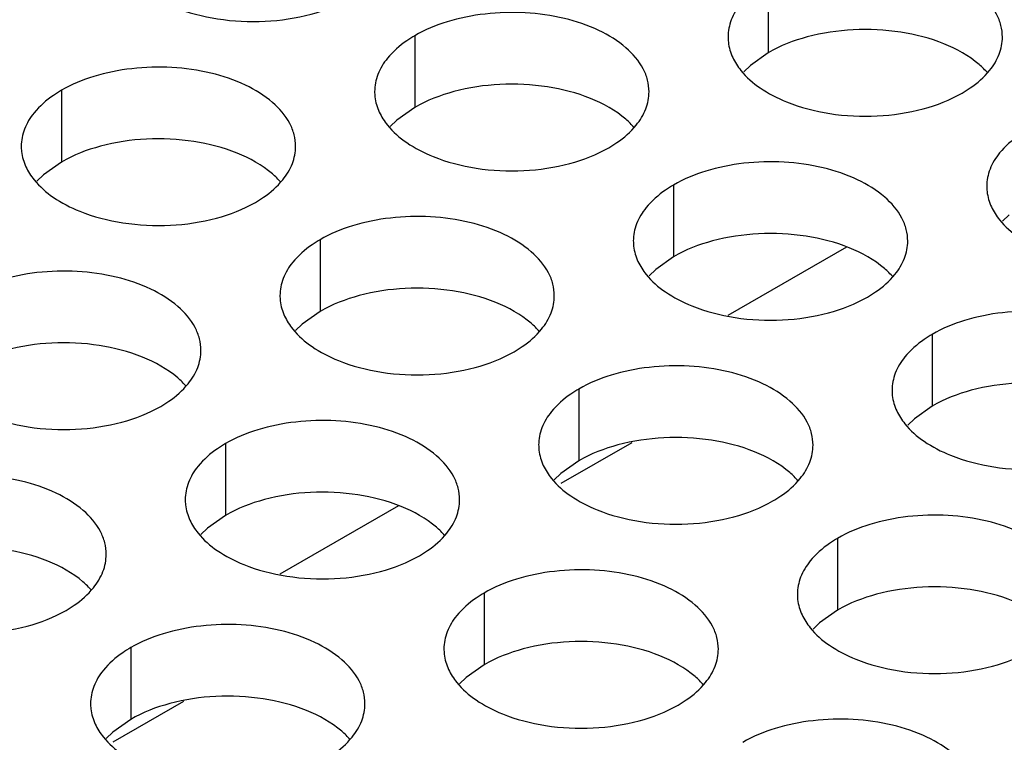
# Model space of a CAD drawing. Header units: inches. Extents: x 0 to 34, y 0 to 22.
# Tile 53 of 155: x 16.592 to 16.771, y 19.615 to 19.747. Entities that reach past the tile are written whole.
import ezdxf

# ---------------------------------------------------------------- set-up
doc = ezdxf.new("R2010")
doc.units = ezdxf.units.IN
doc.header["$LTSCALE"] = 1.87
doc.header["$MEASUREMENT"] = 0
doc.layers.get('0').update_dxf_attribs({"linetype": 'CONTINUOUS'})
doc.layers.add('02___PRT_ALL_AXES', color=7, linetype='CONTINUOUS')

msp = doc.modelspace()

# ---------------------------------------------------------------- linework, layer by layer
at = {"color": 3, "linetype": 'CONTINUOUS'}
for p, q in [((16.7427, 19.70527), (16.72107, 19.69278)), ((16.66105, 19.65812), (16.63943, 19.64564))]:
    msp.add_line(p, q, dxfattribs=at)
at = {"color": 7, "linetype": 'CONTINUOUS'}
for p, q in [((16.70356, 19.6696), (16.69067, 19.66216)), ((16.62191, 19.62246), (16.60902, 19.61502))]:
    msp.add_line(p, q, dxfattribs=at)
at = {"layer": '02___PRT_ALL_AXES', "color": 7, "linetype": 'CONTINUOUS'}
for p, q in [((16.72843, 19.75376), (16.72843, 19.7407)), ((16.66403, 19.7438), (16.66403, 19.73073)), ((16.72843, 19.7407), (16.72517, 19.73838)), ((16.72517, 19.73838), (16.72396, 19.73719)), ((16.59964, 19.73384), (16.59964, 19.72077)), ((16.66403, 19.73073), (16.66078, 19.72842)), ((16.66078, 19.72842), (16.65957, 19.72723)), ((16.59964, 19.72077), (16.59638, 19.71846)), ((16.59638, 19.71846), (16.59517, 19.71726)), ((16.71117, 19.71658), (16.71117, 19.70352)), ((16.77231, 19.71116), (16.7711, 19.70997)), ((16.64678, 19.70662), (16.64678, 19.69355)), ((16.71117, 19.70352), (16.70792, 19.7012)), ((16.70792, 19.7012), (16.70671, 19.70001)), ((16.64678, 19.69355), (16.64352, 19.69124)), ((16.64352, 19.69124), (16.64231, 19.69005)), ((16.75831, 19.68936), (16.75831, 19.6763)), ((16.69392, 19.6794), (16.69392, 19.66634)), ((16.75831, 19.6763), (16.75506, 19.67398)), ((16.75506, 19.67398), (16.75385, 19.67279)), ((16.62952, 19.66944), (16.62952, 19.65637)), ((16.69392, 19.66634), (16.69066, 19.66402)), ((16.69066, 19.66402), (16.68945, 19.66283)), ((16.62952, 19.65637), (16.62627, 19.65406)), ((16.62627, 19.65406), (16.62506, 19.65287)), ((16.74106, 19.65218), (16.74106, 19.63912)), ((16.67666, 19.64222), (16.67666, 19.62915)), ((16.74106, 19.63912), (16.7378, 19.6368)), ((16.7378, 19.6368), (16.73659, 19.63561)), ((16.61227, 19.63226), (16.61227, 19.61919)), ((16.67666, 19.62915), (16.67341, 19.62684)), ((16.67341, 19.62684), (16.6722, 19.62565)), ((16.61227, 19.61919), (16.60901, 19.61688)), ((16.60901, 19.61688), (16.6078, 19.61568))]:
    msp.add_line(p, q, dxfattribs=at)
at = {"layer": '02___PRT_ALL_AXES', "color": 3, "linetype": 'CONTINUOUS'}
for points, knots in [([(16.7711, 19.74354), (16.7711, 19.74426), (16.77092, 19.74572), (16.76976, 19.74863), (16.76684, 19.75199), (16.76182, 19.75504), (16.75555, 19.75714), (16.74853, 19.75812), (16.7413, 19.75793), (16.73447, 19.75656), (16.73028, 19.75483), (16.72843, 19.75376)], [0, 0, 0, 0, 0.042883, 0.087524, 0.186914, 0.304219, 0.43794, 0.582356, 0.729558, 0.871282, 1, 1, 1, 1]), ([(16.62023, 19.74899), (16.62275, 19.74797), (16.62823, 19.74656), (16.6367, 19.74615), (16.64494, 19.74737), (16.65003, 19.74932), (16.65225, 19.7506)], [0, 0, 0, 0, 0.247189, 0.509885, 0.767301, 1, 1, 1, 1]), ([(16.72345, 19.74965), (16.72272, 19.74876), (16.72155, 19.74684), (16.72111, 19.74462), (16.72111, 19.74356)], [0, 0, 0, 0, 0.520681, 1, 1, 1, 1]), ([(16.70671, 19.73358), (16.70671, 19.73429), (16.70652, 19.73575), (16.70537, 19.73866), (16.70245, 19.74202), (16.69743, 19.74507), (16.69116, 19.74717), (16.68413, 19.74816), (16.6769, 19.74796), (16.67007, 19.7466), (16.66588, 19.74487), (16.66403, 19.7438)], [0, 0, 0, 0, 0.042883, 0.087524, 0.186914, 0.304219, 0.43794, 0.582356, 0.729558, 0.871282, 1, 1, 1, 1]), ([(16.66403, 19.7438), (16.66353, 19.74351), (16.66171, 19.74236), (16.66004, 19.74092), (16.65905, 19.73969)], [0, 0, 0, 0, 0.268123, 1, 1, 1, 1]), ([(16.72111, 19.74356), (16.72111, 19.74325), (16.72118, 19.74196), (16.72155, 19.7407), (16.72196, 19.73982)], [0, 0, 0, 0, 0.245663, 1, 1, 1, 1]), ([(16.76876, 19.73745), (16.76949, 19.73835), (16.77066, 19.74026), (16.7711, 19.74249), (16.7711, 19.74354)], [0, 0, 0, 0, 0.520681, 1, 1, 1, 1]), ([(16.65905, 19.73969), (16.65833, 19.7388), (16.65715, 19.73688), (16.65671, 19.73466), (16.65671, 19.7336)], [0, 0, 0, 0, 0.520681, 1, 1, 1, 1]), ([(16.72196, 19.73982), (16.72235, 19.73897), (16.72373, 19.73684), (16.72704, 19.73397), (16.73008, 19.73241), (16.73177, 19.73173)], [0, 0, 0, 0, 0.215502, 0.580331, 1, 1, 1, 1]), ([(16.64231, 19.72362), (16.64231, 19.72433), (16.64213, 19.72579), (16.64097, 19.7287), (16.63805, 19.73206), (16.63303, 19.73511), (16.62676, 19.73721), (16.61974, 19.7382), (16.61251, 19.738), (16.60568, 19.73663), (16.60149, 19.7349), (16.59964, 19.73384)], [0, 0, 0, 0, 0.042883, 0.087524, 0.186914, 0.304219, 0.43794, 0.582356, 0.729558, 0.871282, 1, 1, 1, 1]), ([(16.76378, 19.73335), (16.76428, 19.73364), (16.76611, 19.73478), (16.76777, 19.73623), (16.76876, 19.73745)], [0, 0, 0, 0, 0.268123, 1, 1, 1, 1]), ([(16.59964, 19.73384), (16.59914, 19.73355), (16.59731, 19.7324), (16.59565, 19.73096), (16.59466, 19.72973)], [0, 0, 0, 0, 0.268123, 1, 1, 1, 1]), ([(16.65671, 19.7336), (16.65671, 19.73329), (16.65678, 19.732), (16.65715, 19.73074), (16.65756, 19.72986)], [0, 0, 0, 0, 0.245663, 1, 1, 1, 1]), ([(16.70437, 19.72749), (16.70509, 19.72838), (16.70627, 19.7303), (16.70671, 19.73252), (16.70671, 19.73358)], [0, 0, 0, 0, 0.520681, 1, 1, 1, 1]), ([(16.73177, 19.73173), (16.73428, 19.73071), (16.73977, 19.7293), (16.74824, 19.72889), (16.75647, 19.73011), (16.76157, 19.73207), (16.76378, 19.73335)], [0, 0, 0, 0, 0.247189, 0.509885, 0.767301, 1, 1, 1, 1]), ([(16.59466, 19.72973), (16.59393, 19.72884), (16.59276, 19.72692), (16.59232, 19.7247), (16.59232, 19.72364)], [0, 0, 0, 0, 0.520681, 1, 1, 1, 1]), ([(16.65756, 19.72986), (16.65795, 19.72901), (16.65933, 19.72688), (16.66264, 19.724), (16.66569, 19.72245), (16.66737, 19.72177)], [0, 0, 0, 0, 0.215502, 0.580331, 1, 1, 1, 1]), ([(16.69939, 19.72338), (16.69989, 19.72367), (16.70171, 19.72482), (16.70337, 19.72626), (16.70437, 19.72749)], [0, 0, 0, 0, 0.268123, 1, 1, 1, 1]), ([(16.77557, 19.72654), (16.77507, 19.72625), (16.77324, 19.72511), (16.77158, 19.72366), (16.77059, 19.72244)], [0, 0, 0, 0, 0.268123, 1, 1, 1, 1]), ([(16.59232, 19.72364), (16.59232, 19.72332), (16.59239, 19.72204), (16.59276, 19.72077), (16.59317, 19.71989)], [0, 0, 0, 0, 0.245663, 1, 1, 1, 1]), ([(16.63997, 19.71753), (16.6407, 19.71842), (16.64187, 19.72034), (16.64231, 19.72256), (16.64231, 19.72362)], [0, 0, 0, 0, 0.520681, 1, 1, 1, 1]), ([(16.66737, 19.72177), (16.66989, 19.72075), (16.67537, 19.71934), (16.68384, 19.71893), (16.69208, 19.72015), (16.69717, 19.72211), (16.69939, 19.72338)], [0, 0, 0, 0, 0.247189, 0.509885, 0.767301, 1, 1, 1, 1]), ([(16.77059, 19.72244), (16.76986, 19.72154), (16.76869, 19.71963), (16.76825, 19.7174), (16.76825, 19.71635)], [0, 0, 0, 0, 0.520681, 1, 1, 1, 1]), ([(16.75385, 19.70636), (16.75385, 19.70708), (16.75366, 19.70853), (16.75251, 19.71145), (16.74959, 19.71481), (16.74457, 19.71786), (16.7383, 19.71996), (16.73127, 19.72094), (16.72405, 19.72075), (16.71721, 19.71938), (16.71302, 19.71765), (16.71117, 19.71658)], [0, 0, 0, 0, 0.042883, 0.087524, 0.186914, 0.304219, 0.43794, 0.582356, 0.729558, 0.871282, 1, 1, 1, 1]), ([(16.59317, 19.71989), (16.59356, 19.71905), (16.59494, 19.71692), (16.59825, 19.71404), (16.60129, 19.71248), (16.60298, 19.7118)], [0, 0, 0, 0, 0.215502, 0.580331, 1, 1, 1, 1]), ([(16.63499, 19.71342), (16.63549, 19.71371), (16.63732, 19.71486), (16.63898, 19.7163), (16.63997, 19.71753)], [0, 0, 0, 0, 0.268123, 1, 1, 1, 1]), ([(16.71117, 19.71658), (16.71067, 19.71629), (16.70885, 19.71514), (16.70719, 19.7137), (16.70619, 19.71247)], [0, 0, 0, 0, 0.268123, 1, 1, 1, 1]), ([(16.76825, 19.71635), (16.76825, 19.71603), (16.76832, 19.71474), (16.76869, 19.71348), (16.7691, 19.7126)], [0, 0, 0, 0, 0.245663, 1, 1, 1, 1]), ([(16.60298, 19.7118), (16.60549, 19.71079), (16.61098, 19.70938), (16.61945, 19.70897), (16.62768, 19.71019), (16.63278, 19.71214), (16.63499, 19.71342)], [0, 0, 0, 0, 0.247189, 0.509885, 0.767301, 1, 1, 1, 1]), ([(16.70619, 19.71247), (16.70547, 19.71158), (16.70429, 19.70966), (16.70385, 19.70744), (16.70385, 19.70638)], [0, 0, 0, 0, 0.520681, 1, 1, 1, 1]), ([(16.7691, 19.7126), (16.76949, 19.71175), (16.77087, 19.70962), (16.77418, 19.70675), (16.77722, 19.70519), (16.77891, 19.70451)], [0, 0, 0, 0, 0.215502, 0.580331, 1, 1, 1, 1]), ([(16.68945, 19.6964), (16.68945, 19.69711), (16.68927, 19.69857), (16.68812, 19.70148), (16.68519, 19.70484), (16.68017, 19.70789), (16.6739, 19.70999), (16.66688, 19.71098), (16.65965, 19.71078), (16.65282, 19.70941), (16.64863, 19.70769), (16.64678, 19.70662)], [0, 0, 0, 0, 0.042883, 0.087524, 0.186914, 0.304219, 0.43794, 0.582356, 0.729558, 0.871282, 1, 1, 1, 1]), ([(16.64678, 19.70662), (16.64628, 19.70633), (16.64445, 19.70518), (16.64279, 19.70374), (16.6418, 19.70251)], [0, 0, 0, 0, 0.268123, 1, 1, 1, 1]), ([(16.70385, 19.70638), (16.70385, 19.70607), (16.70392, 19.70478), (16.70429, 19.70352), (16.7047, 19.70264)], [0, 0, 0, 0, 0.245663, 1, 1, 1, 1]), ([(16.75151, 19.70027), (16.75223, 19.70117), (16.75341, 19.70308), (16.75385, 19.70531), (16.75385, 19.70636)], [0, 0, 0, 0, 0.520681, 1, 1, 1, 1]), ([(16.62506, 19.68644), (16.62506, 19.68715), (16.62487, 19.68861), (16.62372, 19.69152), (16.6208, 19.69488), (16.61578, 19.69793), (16.60951, 19.70003), (16.60248, 19.70102), (16.59526, 19.70082), (16.58842, 19.69945), (16.58423, 19.69772), (16.58238, 19.69665)], [0, 0, 0, 0, 0.042883, 0.087524, 0.186914, 0.304219, 0.43794, 0.582356, 0.729558, 0.871282, 1, 1, 1, 1]), ([(16.6418, 19.70251), (16.64107, 19.70162), (16.6399, 19.6997), (16.63946, 19.69748), (16.63946, 19.69642)], [0, 0, 0, 0, 0.520681, 1, 1, 1, 1]), ([(16.7047, 19.70264), (16.70509, 19.70179), (16.70647, 19.69966), (16.70978, 19.69679), (16.71283, 19.69523), (16.71451, 19.69455)], [0, 0, 0, 0, 0.215502, 0.580331, 1, 1, 1, 1]), ([(16.74653, 19.69617), (16.74703, 19.69646), (16.74885, 19.6976), (16.75051, 19.69904), (16.75151, 19.70027)], [0, 0, 0, 0, 0.268123, 1, 1, 1, 1]), ([(16.63946, 19.69642), (16.63946, 19.6961), (16.63953, 19.69482), (16.6399, 19.69355), (16.64031, 19.69267)], [0, 0, 0, 0, 0.245663, 1, 1, 1, 1]), ([(16.68711, 19.69031), (16.68784, 19.6912), (16.68901, 19.69312), (16.68945, 19.69534), (16.68945, 19.6964)], [0, 0, 0, 0, 0.520681, 1, 1, 1, 1]), ([(16.71451, 19.69455), (16.71703, 19.69353), (16.72251, 19.69212), (16.73098, 19.69171), (16.73922, 19.69293), (16.74431, 19.69489), (16.74653, 19.69617)], [0, 0, 0, 0, 0.247189, 0.509885, 0.767301, 1, 1, 1, 1]), ([(16.64031, 19.69267), (16.6407, 19.69183), (16.64208, 19.6897), (16.64539, 19.68682), (16.64843, 19.68527), (16.65012, 19.68459)], [0, 0, 0, 0, 0.215502, 0.580331, 1, 1, 1, 1]), ([(16.80099, 19.67915), (16.80099, 19.67986), (16.8008, 19.68132), (16.79965, 19.68423), (16.79673, 19.68759), (16.79171, 19.69064), (16.78544, 19.69274), (16.77841, 19.69372), (16.77119, 19.69353), (16.76436, 19.69216), (16.76016, 19.69043), (16.75831, 19.68936)], [0, 0, 0, 0, 0.042883, 0.087524, 0.186914, 0.304219, 0.43794, 0.582356, 0.729558, 0.871282, 1, 1, 1, 1]), ([(16.68213, 19.6862), (16.68263, 19.68649), (16.68446, 19.68764), (16.68612, 19.68908), (16.68711, 19.69031)], [0, 0, 0, 0, 0.268123, 1, 1, 1, 1]), ([(16.75831, 19.68936), (16.75781, 19.68907), (16.75599, 19.68792), (16.75433, 19.68648), (16.75333, 19.68526)], [0, 0, 0, 0, 0.268123, 1, 1, 1, 1]), ([(16.62272, 19.68035), (16.62344, 19.68124), (16.62462, 19.68316), (16.62506, 19.68538), (16.62506, 19.68644)], [0, 0, 0, 0, 0.520681, 1, 1, 1, 1]), ([(16.65012, 19.68459), (16.65263, 19.68357), (16.65812, 19.68216), (16.66659, 19.68175), (16.67482, 19.68297), (16.67992, 19.68492), (16.68213, 19.6862)], [0, 0, 0, 0, 0.247189, 0.509885, 0.767301, 1, 1, 1, 1]), ([(16.75333, 19.68526), (16.75261, 19.68436), (16.75143, 19.68245), (16.75099, 19.68022), (16.75099, 19.67916)], [0, 0, 0, 0, 0.520681, 1, 1, 1, 1]), ([(16.73659, 19.66918), (16.73659, 19.66989), (16.73641, 19.67135), (16.73526, 19.67426), (16.73233, 19.67763), (16.72731, 19.68068), (16.72104, 19.68278), (16.71402, 19.68376), (16.70679, 19.68356), (16.69996, 19.6822), (16.69577, 19.68047), (16.69392, 19.6794)], [0, 0, 0, 0, 0.042883, 0.087524, 0.186914, 0.304219, 0.43794, 0.582356, 0.729558, 0.871282, 1, 1, 1, 1]), ([(16.61774, 19.67624), (16.61824, 19.67653), (16.62006, 19.67768), (16.62172, 19.67912), (16.62272, 19.68035)], [0, 0, 0, 0, 0.268123, 1, 1, 1, 1]), ([(16.69392, 19.6794), (16.69342, 19.67911), (16.69159, 19.67796), (16.68993, 19.67652), (16.68894, 19.67529)], [0, 0, 0, 0, 0.268123, 1, 1, 1, 1]), ([(16.75099, 19.67916), (16.75099, 19.67885), (16.75106, 19.67756), (16.75143, 19.6763), (16.75184, 19.67542)], [0, 0, 0, 0, 0.245663, 1, 1, 1, 1]), ([(16.58572, 19.67462), (16.58824, 19.67361), (16.59372, 19.67219), (16.60219, 19.67179), (16.61043, 19.673), (16.61552, 19.67496), (16.61774, 19.67624)], [0, 0, 0, 0, 0.247189, 0.509885, 0.767301, 1, 1, 1, 1]), ([(16.68894, 19.67529), (16.68822, 19.6744), (16.68704, 19.67248), (16.6866, 19.67026), (16.6866, 19.6692)], [0, 0, 0, 0, 0.520681, 1, 1, 1, 1]), ([(16.75184, 19.67542), (16.75223, 19.67457), (16.75361, 19.67244), (16.75692, 19.66957), (16.75997, 19.66801), (16.76165, 19.66733)], [0, 0, 0, 0, 0.215502, 0.580331, 1, 1, 1, 1]), ([(16.6722, 19.65922), (16.6722, 19.65993), (16.67201, 19.66139), (16.67086, 19.6643), (16.66794, 19.66766), (16.66292, 19.67071), (16.65665, 19.67281), (16.64962, 19.6738), (16.6424, 19.6736), (16.63557, 19.67223), (16.63137, 19.6705), (16.62952, 19.66944)], [0, 0, 0, 0, 0.042883, 0.087524, 0.186914, 0.304219, 0.43794, 0.582356, 0.729558, 0.871282, 1, 1, 1, 1]), ([(16.62952, 19.66944), (16.62902, 19.66915), (16.6272, 19.668), (16.62554, 19.66656), (16.62454, 19.66533)], [0, 0, 0, 0, 0.268123, 1, 1, 1, 1]), ([(16.6866, 19.6692), (16.6866, 19.66889), (16.68667, 19.6676), (16.68704, 19.66634), (16.68745, 19.66546)], [0, 0, 0, 0, 0.245663, 1, 1, 1, 1]), ([(16.73425, 19.66309), (16.73498, 19.66399), (16.73615, 19.6659), (16.73659, 19.66812), (16.73659, 19.66918)], [0, 0, 0, 0, 0.520681, 1, 1, 1, 1]), ([(16.76165, 19.66733), (16.76417, 19.66631), (16.76965, 19.6649), (16.77813, 19.66449), (16.78636, 19.66571), (16.79145, 19.66767), (16.79367, 19.66895)], [0, 0, 0, 0, 0.247189, 0.509885, 0.767301, 1, 1, 1, 1]), ([(16.62454, 19.66533), (16.62382, 19.66444), (16.62264, 19.66252), (16.6222, 19.6603), (16.6222, 19.65924)], [0, 0, 0, 0, 0.520681, 1, 1, 1, 1]), ([(16.68745, 19.66546), (16.68784, 19.66461), (16.68922, 19.66248), (16.69253, 19.65961), (16.69557, 19.65805), (16.69726, 19.65737)], [0, 0, 0, 0, 0.215502, 0.580331, 1, 1, 1, 1]), ([(16.6078, 19.64926), (16.6078, 19.64997), (16.60762, 19.65143), (16.60647, 19.65434), (16.60354, 19.6577), (16.59852, 19.66075), (16.59225, 19.66285), (16.58523, 19.66384), (16.578, 19.66364), (16.57117, 19.66227), (16.56698, 19.66054), (16.56513, 19.65947)], [0, 0, 0, 0, 0.042883, 0.087524, 0.186914, 0.304219, 0.43794, 0.582356, 0.729558, 0.871282, 1, 1, 1, 1]), ([(16.72927, 19.65899), (16.72977, 19.65927), (16.7316, 19.66042), (16.73326, 19.66186), (16.73425, 19.66309)], [0, 0, 0, 0, 0.268123, 1, 1, 1, 1]), ([(16.6222, 19.65924), (16.6222, 19.65892), (16.62227, 19.65764), (16.62264, 19.65637), (16.62305, 19.65549)], [0, 0, 0, 0, 0.245663, 1, 1, 1, 1]), ([(16.66986, 19.65313), (16.67058, 19.65402), (16.67176, 19.65594), (16.6722, 19.65816), (16.6722, 19.65922)], [0, 0, 0, 0, 0.520681, 1, 1, 1, 1]), ([(16.69726, 19.65737), (16.69977, 19.65635), (16.70526, 19.65494), (16.71373, 19.65453), (16.72196, 19.65575), (16.72706, 19.65771), (16.72927, 19.65899)], [0, 0, 0, 0, 0.247189, 0.509885, 0.767301, 1, 1, 1, 1]), ([(16.78374, 19.64196), (16.78374, 19.64268), (16.78355, 19.64414), (16.7824, 19.64705), (16.77947, 19.65041), (16.77445, 19.65346), (16.76818, 19.65556), (16.76116, 19.65654), (16.75393, 19.65635), (16.7471, 19.65498), (16.74291, 19.65325), (16.74106, 19.65218)], [0, 0, 0, 0, 0.042883, 0.087524, 0.186914, 0.304219, 0.43794, 0.582356, 0.729558, 0.871282, 1, 1, 1, 1]), ([(16.62305, 19.65549), (16.62344, 19.65465), (16.62482, 19.65252), (16.62813, 19.64964), (16.63118, 19.64809), (16.63286, 19.64741)], [0, 0, 0, 0, 0.215502, 0.580331, 1, 1, 1, 1]), ([(16.66488, 19.64902), (16.66538, 19.64931), (16.6672, 19.65046), (16.66887, 19.6519), (16.66986, 19.65313)], [0, 0, 0, 0, 0.268123, 1, 1, 1, 1]), ([(16.74106, 19.65218), (16.74056, 19.65189), (16.73873, 19.65074), (16.73707, 19.6493), (16.73608, 19.64807)], [0, 0, 0, 0, 0.268123, 1, 1, 1, 1]), ([(16.60546, 19.64317), (16.60619, 19.64406), (16.60736, 19.64598), (16.6078, 19.6482), (16.6078, 19.64926)], [0, 0, 0, 0, 0.520681, 1, 1, 1, 1]), ([(16.63286, 19.64741), (16.63538, 19.64639), (16.64086, 19.64498), (16.64933, 19.64457), (16.65757, 19.64579), (16.66266, 19.64774), (16.66488, 19.64902)], [0, 0, 0, 0, 0.247189, 0.509885, 0.767301, 1, 1, 1, 1]), ([(16.73608, 19.64807), (16.73536, 19.64718), (16.73418, 19.64526), (16.73374, 19.64304), (16.73374, 19.64198)], [0, 0, 0, 0, 0.520681, 1, 1, 1, 1]), ([(16.71934, 19.632), (16.71934, 19.63271), (16.71915, 19.63417), (16.718, 19.63708), (16.71508, 19.64044), (16.71006, 19.64349), (16.70379, 19.64559), (16.69676, 19.64658), (16.68954, 19.64638), (16.68271, 19.64502), (16.67851, 19.64329), (16.67666, 19.64222)], [0, 0, 0, 0, 0.042883, 0.087524, 0.186914, 0.304219, 0.43794, 0.582356, 0.729558, 0.871282, 1, 1, 1, 1]), ([(16.60048, 19.63906), (16.60098, 19.63935), (16.60281, 19.6405), (16.60447, 19.64194), (16.60546, 19.64317)], [0, 0, 0, 0, 0.268123, 1, 1, 1, 1]), ([(16.67666, 19.64222), (16.67616, 19.64193), (16.67434, 19.64078), (16.67268, 19.63934), (16.67168, 19.63811)], [0, 0, 0, 0, 0.268123, 1, 1, 1, 1]), ([(16.73374, 19.64198), (16.73374, 19.64167), (16.73381, 19.64038), (16.73418, 19.63912), (16.73459, 19.63824)], [0, 0, 0, 0, 0.245663, 1, 1, 1, 1]), ([(16.56847, 19.63744), (16.57098, 19.63642), (16.57647, 19.63501), (16.58494, 19.6346), (16.59317, 19.63582), (16.59827, 19.63778), (16.60048, 19.63906)], [0, 0, 0, 0, 0.247189, 0.509885, 0.767301, 1, 1, 1, 1]), ([(16.67168, 19.63811), (16.67096, 19.63722), (16.66979, 19.6353), (16.66934, 19.63308), (16.66934, 19.63202)], [0, 0, 0, 0, 0.520681, 1, 1, 1, 1]), ([(16.73459, 19.63824), (16.73498, 19.63739), (16.73636, 19.63526), (16.73967, 19.63239), (16.74271, 19.63083), (16.7444, 19.63015)], [0, 0, 0, 0, 0.215502, 0.580331, 1, 1, 1, 1]), ([(16.65494, 19.62204), (16.65495, 19.62275), (16.65476, 19.62421), (16.65361, 19.62712), (16.65068, 19.63048), (16.64566, 19.63353), (16.63939, 19.63563), (16.63237, 19.63662), (16.62514, 19.63642), (16.61831, 19.63505), (16.61412, 19.63332), (16.61227, 19.63226)], [0, 0, 0, 0, 0.042883, 0.087524, 0.186914, 0.304219, 0.43794, 0.582356, 0.729558, 0.871282, 1, 1, 1, 1]), ([(16.61227, 19.63226), (16.61177, 19.63197), (16.60994, 19.63082), (16.60828, 19.62938), (16.60729, 19.62815)], [0, 0, 0, 0, 0.268123, 1, 1, 1, 1]), ([(16.66934, 19.63202), (16.66934, 19.6317), (16.66941, 19.63042), (16.66978, 19.62916), (16.67019, 19.62828)], [0, 0, 0, 0, 0.245663, 1, 1, 1, 1]), ([(16.717, 19.62591), (16.71772, 19.6268), (16.7189, 19.62872), (16.71934, 19.63094), (16.71934, 19.632)], [0, 0, 0, 0, 0.520681, 1, 1, 1, 1]), ([(16.7444, 19.63015), (16.74691, 19.62913), (16.7524, 19.62772), (16.76087, 19.62731), (16.7691, 19.62853), (16.7742, 19.63049), (16.77641, 19.63177)], [0, 0, 0, 0, 0.247189, 0.509885, 0.767301, 1, 1, 1, 1]), ([(16.60729, 19.62815), (16.60657, 19.62726), (16.60539, 19.62534), (16.60495, 19.62312), (16.60495, 19.62206)], [0, 0, 0, 0, 0.520681, 1, 1, 1, 1]), ([(16.67019, 19.62828), (16.67058, 19.62743), (16.67196, 19.6253), (16.67528, 19.62242), (16.67832, 19.62087), (16.68, 19.62019)], [0, 0, 0, 0, 0.215502, 0.580331, 1, 1, 1, 1]), ([(16.71202, 19.6218), (16.71252, 19.62209), (16.71435, 19.62324), (16.71601, 19.62468), (16.717, 19.62591)], [0, 0, 0, 0, 0.268123, 1, 1, 1, 1]), ([(16.60495, 19.62206), (16.60495, 19.62174), (16.60502, 19.62046), (16.60539, 19.61919), (16.6058, 19.61831)], [0, 0, 0, 0, 0.245663, 1, 1, 1, 1]), ([(16.6526, 19.61595), (16.65333, 19.61684), (16.6545, 19.61876), (16.65494, 19.62098), (16.65494, 19.62204)], [0, 0, 0, 0, 0.520681, 1, 1, 1, 1]), ([(16.68, 19.62019), (16.68252, 19.61917), (16.688, 19.61776), (16.69648, 19.61735), (16.70471, 19.61857), (16.7098, 19.62053), (16.71202, 19.6218)], [0, 0, 0, 0, 0.247189, 0.509885, 0.767301, 1, 1, 1, 1]), ([(16.76648, 19.60478), (16.76648, 19.6055), (16.76629, 19.60695), (16.76514, 19.60987), (16.76222, 19.61323), (16.7572, 19.61628), (16.75093, 19.61838), (16.7439, 19.61936), (16.73668, 19.61916), (16.72985, 19.6178), (16.72565, 19.61607), (16.7238, 19.615)], [0, 0, 0, 0, 0.042883, 0.087524, 0.186914, 0.304219, 0.43794, 0.582356, 0.729558, 0.871282, 1, 1, 1, 1]), ([(16.6058, 19.61831), (16.60619, 19.61747), (16.60757, 19.61534), (16.61088, 19.61246), (16.61392, 19.6109), (16.61561, 19.61022)], [0, 0, 0, 0, 0.215502, 0.580331, 1, 1, 1, 1]), ([(16.64762, 19.61184), (16.64812, 19.61213), (16.64995, 19.61328), (16.65161, 19.61472), (16.6526, 19.61595)], [0, 0, 0, 0, 0.268123, 1, 1, 1, 1])]:
    msp.add_open_spline(points, degree=3, knots=knots, dxfattribs=at)
at = {"layer": '02___PRT_ALL_AXES', "color": 7, "linetype": 'CONTINUOUS'}
for points, knots in [([(16.76044, 19.74231), (16.75793, 19.74333), (16.75244, 19.74474), (16.74397, 19.74515), (16.73574, 19.74393), (16.73064, 19.74198), (16.72843, 19.7407)], [0, 0, 0, 0, 0.247189, 0.509885, 0.767301, 1, 1, 1, 1]), ([(16.76842, 19.737), (16.76794, 19.73754), (16.76564, 19.7398), (16.76275, 19.74138), (16.76044, 19.74231)], [0, 0, 0, 0, 0.226307, 1, 1, 1, 1]), ([(16.69605, 19.73235), (16.69353, 19.73337), (16.68805, 19.73478), (16.67958, 19.73519), (16.67134, 19.73397), (16.66625, 19.73201), (16.66403, 19.73073)], [0, 0, 0, 0, 0.247189, 0.509885, 0.767301, 1, 1, 1, 1]), ([(16.70403, 19.72703), (16.70355, 19.72758), (16.70124, 19.72983), (16.69835, 19.73142), (16.69605, 19.73235)], [0, 0, 0, 0, 0.226307, 1, 1, 1, 1]), ([(16.63165, 19.72239), (16.62914, 19.72341), (16.62365, 19.72482), (16.61518, 19.72523), (16.60695, 19.72401), (16.60185, 19.72205), (16.59964, 19.72077)], [0, 0, 0, 0, 0.247189, 0.509885, 0.767301, 1, 1, 1, 1]), ([(16.63963, 19.71707), (16.63915, 19.71762), (16.63685, 19.71987), (16.63396, 19.72146), (16.63165, 19.72239)], [0, 0, 0, 0, 0.226307, 1, 1, 1, 1]), ([(16.74319, 19.70513), (16.74067, 19.70615), (16.73519, 19.70756), (16.72672, 19.70797), (16.71848, 19.70675), (16.71339, 19.7048), (16.71117, 19.70352)], [0, 0, 0, 0, 0.247189, 0.509885, 0.767301, 1, 1, 1, 1]), ([(16.75117, 19.69982), (16.75069, 19.70036), (16.74838, 19.70262), (16.74549, 19.7042), (16.74319, 19.70513)], [0, 0, 0, 0, 0.226307, 1, 1, 1, 1]), ([(16.67879, 19.69517), (16.67628, 19.69619), (16.67079, 19.6976), (16.66232, 19.69801), (16.65409, 19.69679), (16.64899, 19.69483), (16.64678, 19.69355)], [0, 0, 0, 0, 0.247189, 0.509885, 0.767301, 1, 1, 1, 1]), ([(16.68677, 19.68985), (16.68629, 19.6904), (16.68399, 19.69265), (16.6811, 19.69424), (16.67879, 19.69517)], [0, 0, 0, 0, 0.226307, 1, 1, 1, 1]), ([(16.6144, 19.68521), (16.61188, 19.68623), (16.6064, 19.68764), (16.59793, 19.68805), (16.58969, 19.68683), (16.5846, 19.68487), (16.58238, 19.68359)], [0, 0, 0, 0, 0.247189, 0.509885, 0.767301, 1, 1, 1, 1]), ([(16.62238, 19.67989), (16.6219, 19.68044), (16.61959, 19.68269), (16.6167, 19.68428), (16.6144, 19.68521)], [0, 0, 0, 0, 0.226307, 1, 1, 1, 1]), ([(16.79033, 19.67792), (16.78781, 19.67893), (16.78233, 19.68034), (16.77386, 19.68075), (16.76562, 19.67953), (16.76053, 19.67758), (16.75831, 19.6763)], [0, 0, 0, 0, 0.247189, 0.509885, 0.767301, 1, 1, 1, 1]), ([(16.72593, 19.66795), (16.72342, 19.66897), (16.71793, 19.67038), (16.70946, 19.67079), (16.70123, 19.66957), (16.69613, 19.66761), (16.69392, 19.66634)], [0, 0, 0, 0, 0.247189, 0.509885, 0.767301, 1, 1, 1, 1]), ([(16.73391, 19.66263), (16.73343, 19.66318), (16.73113, 19.66544), (16.72824, 19.66702), (16.72593, 19.66795)], [0, 0, 0, 0, 0.226307, 1, 1, 1, 1]), ([(16.66154, 19.65799), (16.65902, 19.65901), (16.65354, 19.66042), (16.64507, 19.66083), (16.63683, 19.65961), (16.63174, 19.65765), (16.62952, 19.65637)], [0, 0, 0, 0, 0.247189, 0.509885, 0.767301, 1, 1, 1, 1]), ([(16.66952, 19.65267), (16.66904, 19.65322), (16.66673, 19.65547), (16.66384, 19.65706), (16.66154, 19.65799)], [0, 0, 0, 0, 0.226307, 1, 1, 1, 1]), ([(16.59714, 19.64803), (16.59463, 19.64905), (16.58914, 19.65046), (16.58067, 19.65087), (16.57244, 19.64965), (16.56734, 19.64769), (16.56513, 19.64641)], [0, 0, 0, 0, 0.247189, 0.509885, 0.767301, 1, 1, 1, 1]), ([(16.60512, 19.64271), (16.60464, 19.64326), (16.60234, 19.64551), (16.59945, 19.6471), (16.59714, 19.64803)], [0, 0, 0, 0, 0.226307, 1, 1, 1, 1]), ([(16.77308, 19.64073), (16.77056, 19.64175), (16.76507, 19.64316), (16.7566, 19.64357), (16.74837, 19.64235), (16.74327, 19.6404), (16.74106, 19.63912)], [0, 0, 0, 0, 0.247189, 0.509885, 0.767301, 1, 1, 1, 1]), ([(16.70868, 19.63077), (16.70616, 19.63179), (16.70068, 19.6332), (16.69221, 19.63361), (16.68397, 19.63239), (16.67888, 19.63043), (16.67666, 19.62915)], [0, 0, 0, 0, 0.247189, 0.509885, 0.767301, 1, 1, 1, 1]), ([(16.71666, 19.62545), (16.71618, 19.626), (16.71387, 19.62825), (16.71098, 19.62984), (16.70868, 19.63077)], [0, 0, 0, 0, 0.226307, 1, 1, 1, 1]), ([(16.64429, 19.62081), (16.64177, 19.62183), (16.63628, 19.62324), (16.62781, 19.62365), (16.61958, 19.62243), (16.61448, 19.62047), (16.61227, 19.61919)], [0, 0, 0, 0, 0.247189, 0.509885, 0.767301, 1, 1, 1, 1]), ([(16.65226, 19.61549), (16.65178, 19.61604), (16.64948, 19.61829), (16.64659, 19.61988), (16.64429, 19.62081)], [0, 0, 0, 0, 0.226307, 1, 1, 1, 1])]:
    msp.add_open_spline(points, degree=3, knots=knots, dxfattribs=at)

doc.saveas('drawing.dxf')
